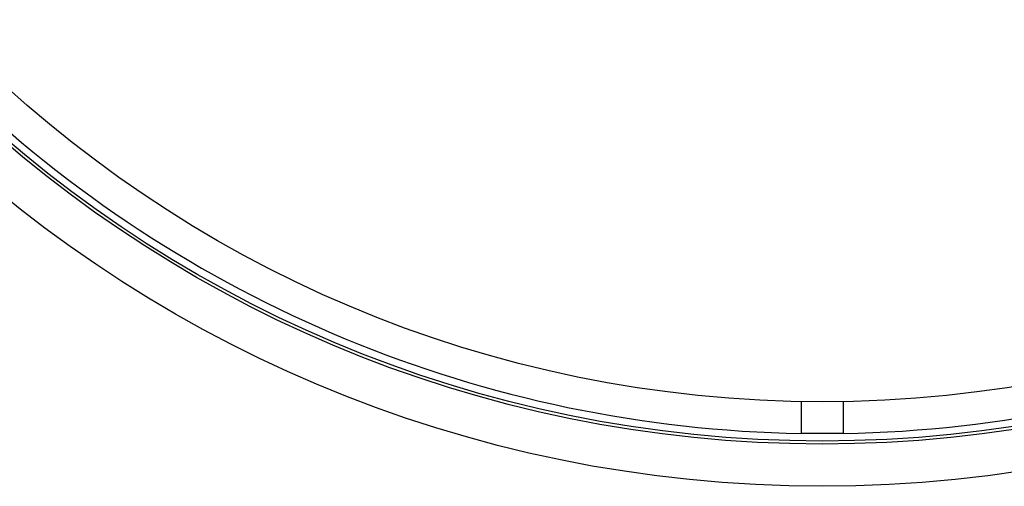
# Model space of a CAD drawing. Header units: millimetres. Extents: x 1258 to 2487, y 1276 to 2506.
# Tile 2 of 17: x 1493 to 1959, y 1276 to 1496. Entities that reach past the tile are written whole.
import ezdxf

# ---------------------------------------------------------------- set-up
doc = ezdxf.new("R2010")
doc.units = ezdxf.units.MM

msp = doc.modelspace()

# ---------------------------------------------------------------- linework, layer by layer
at = {"color": 7, "linetype": 'Continuous', "lineweight": 25}
for p, q in [((1862.5, 1315.8), (1862.5, 1300.71)), ((1882.5, 1315.8), (1882.5, 1300.71)), ((1882.5, 1300.71), (1862.5, 1300.71)), ((1872.5, 1300.64), (1863.29, 1300.71)), ((1881.71, 1300.71), (1872.5, 1300.64))]:
    msp.add_line(p, q, dxfattribs=at)
for radius in [615, 595, 593.6, 575]:
    msp.add_circle((1872.5, 1890.71), radius, dxfattribs=at)
for start, end in [(225.97104, 269.02896), (270.97104, 314.02896)]:
    msp.add_arc((1872.5, 1890.71), 590.07, start, end, dxfattribs=at)

doc.saveas('drawing.dxf')
